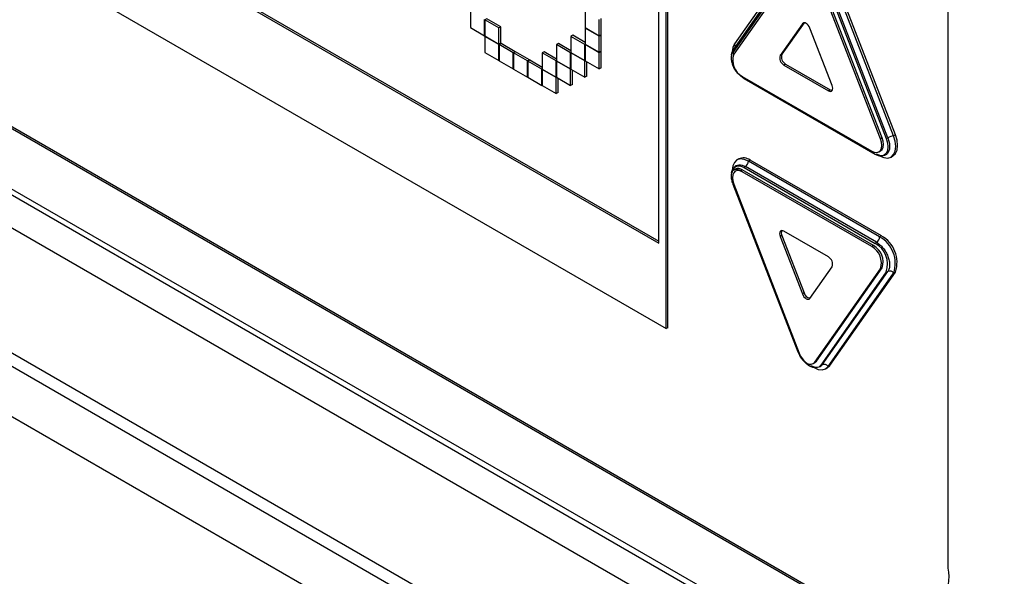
# Model space of a CAD drawing. Header units: millimetres. Extents: x 0 to 4200, y 0 to 2970.
# Tile 67 of 75: x 3128 to 3168, y 2183 to 2205. Entities that reach past the tile are written whole.
import ezdxf

# ---------------------------------------------------------------- set-up
doc = ezdxf.new("R2010")
doc.units = ezdxf.units.MM
doc.header["$LTSCALE"] = 10

msp = doc.modelspace()

# ---------------------------------------------------------------- linework, layer by layer
at = {"color": 7, "linetype": 'Continuous', "lineweight": 25}
for p, q in [((2927.492, 2307.338), (3321.351, 2079.968)), ((2929.193, 2305.814), (3320.312, 2080.026)), ((2968.186, 2281.269), (3321.161, 2077.501)), ((3050.606, 2242.887), (3198.957, 2157.246)), ((3199.077, 2156.923), (3050.655, 2242.605)), ((3198.632, 2155.855), (3050.21, 2241.537)), ((3094.389, 2230.521), (3154.07, 2196.069)), ((3094.46, 2230.562), (3154.07, 2196.15)), ((3093.998, 2227.469), (3154.372, 2192.616)), ((3087.319, 2224.143), (3162.244, 2180.89)), ((3087.39, 2224.184), (3162.315, 2180.931)), ((3154.372, 2192.616), (3154.372, 2221.819)), ((3154.436, 2192.653), (3154.436, 2221.856)), ((3154.07, 2196.069), (3154.07, 2218.932)), ((3165.78, 2182.931), (3165.78, 2212.817)), ((3157.073, 2203.881), (3159.725, 2207.653)), ((3159.733, 2207.667), (3157.081, 2203.894)), ((3159.78, 2207.907), (3157.128, 2204.134)), ((3159.698, 2207.54), (3157.064, 2203.792)), ((3159.753, 2207.49), (3157.101, 2203.717)), ((3163.57, 2200.415), (3160.919, 2207.249)), ((3163.641, 2200.456), (3160.99, 2207.29)), ((3163.032, 2200.294), (3160.38, 2207.128)), ((3163.102, 2200.334), (3160.451, 2207.169)), ((3160.62, 2207.136), (3163.272, 2200.302)), ((3163.336, 2200.334), (3160.685, 2207.168)), ((3146.462, 2205.444), (3146.462, 2204.791)), ((3151.1, 2205.444), (3151.1, 2204.791)), ((3147.027, 2204.464), (3147.027, 2205.117)), ((3147.112, 2205.15), (3147.041, 2205.109)), ((3147.041, 2205.109), (3147.041, 2204.456)), ((3147.607, 2204.783), (3147.041, 2205.109)), ((3147.678, 2204.824), (3147.112, 2205.15)), ((3147.678, 2204.824), (3147.607, 2204.783)), ((3147.678, 2204.17), (3147.678, 2204.824)), ((3151.666, 2204.465), (3151.666, 2205.118)), ((3151.737, 2204.505), (3151.737, 2205.159)), ((3159.878, 2204.952), (3158.978, 2203.671)), ((3159.946, 2204.989), (3159.048, 2203.712)), ((3159.943, 2204.989), (3159.878, 2204.952)), ((3146.462, 2204.791), (3147.027, 2204.464)), ((3147.041, 2204.472), (3147.027, 2204.464)), ((3147.041, 2204.456), (3147.607, 2204.129)), ((3147.056, 2204.448), (3147.041, 2204.44)), ((3147.041, 2204.44), (3147.041, 2203.786)), ((3147.607, 2204.113), (3147.041, 2204.44)), ((3147.607, 2204.129), (3147.607, 2204.783)), ((3150.591, 2204.481), (3150.52, 2204.44)), ((3150.52, 2204.44), (3150.52, 2203.787)), ((3151.086, 2204.113), (3150.52, 2204.44)), ((3151.1, 2204.187), (3150.591, 2204.481)), ((3151.1, 2204.791), (3151.666, 2204.465)), ((3151.114, 2204.783), (3151.1, 2204.775)), ((3151.1, 2204.775), (3151.1, 2204.122)), ((3151.666, 2204.448), (3151.1, 2204.775)), ((3151.737, 2204.505), (3151.666, 2204.465)), ((3151.737, 2204.489), (3151.666, 2204.448)), ((3151.666, 2203.795), (3151.666, 2204.448)), ((3151.737, 2204.489), (3151.723, 2204.497)), ((3151.737, 2203.836), (3151.737, 2204.489)), ((3161.084, 2202.455), (3160.184, 2204.775)), ((3147.678, 2204.17), (3147.607, 2204.129)), ((3147.678, 2204.154), (3147.607, 2204.113)), ((3147.607, 2203.46), (3147.607, 2204.113)), ((3147.692, 2204.146), (3147.621, 2204.105)), ((3147.621, 2204.105), (3147.621, 2203.452)), ((3148.187, 2203.778), (3147.621, 2204.105)), ((3147.678, 2204.154), (3147.664, 2204.162)), ((3147.678, 2204.138), (3147.678, 2204.154)), ((3148.258, 2203.819), (3147.692, 2204.146)), ((3150.011, 2204.146), (3149.941, 2204.105)), ((3149.941, 2204.105), (3149.941, 2203.452)), ((3150.506, 2203.779), (3149.941, 2204.105)), ((3150.52, 2203.852), (3150.011, 2204.146)), ((3151.1, 2204.122), (3151.086, 2204.113)), ((3151.086, 2203.46), (3151.086, 2204.113)), ((3151.1, 2204.122), (3151.666, 2203.795)), ((3151.114, 2204.113), (3151.1, 2204.105)), ((3151.1, 2204.105), (3151.1, 2203.452)), ((3151.666, 2203.779), (3151.1, 2204.105)), ((3147.041, 2203.786), (3147.607, 2203.46)), ((3148.258, 2203.819), (3148.187, 2203.778)), ((3148.187, 2203.125), (3148.187, 2203.778)), ((3148.272, 2203.811), (3148.201, 2203.77)), ((3148.201, 2203.77), (3148.201, 2203.117)), ((3148.767, 2203.444), (3148.201, 2203.77)), ((3148.258, 2203.803), (3148.258, 2203.819)), ((3148.838, 2203.485), (3148.272, 2203.811)), ((3149.432, 2203.811), (3149.361, 2203.77)), ((3149.361, 2203.77), (3149.361, 2203.117)), ((3149.926, 2203.444), (3149.361, 2203.77)), ((3149.941, 2203.517), (3149.432, 2203.811)), ((3150.52, 2203.787), (3150.506, 2203.779)), ((3150.506, 2203.125), (3150.506, 2203.779)), ((3150.52, 2203.787), (3151.086, 2203.46)), ((3150.535, 2203.779), (3150.52, 2203.77)), ((3150.52, 2203.77), (3150.52, 2203.117)), ((3151.086, 2203.444), (3150.52, 2203.77)), ((3151.737, 2203.836), (3151.666, 2203.795)), ((3151.737, 2203.82), (3151.666, 2203.779)), ((3151.666, 2203.126), (3151.666, 2203.779)), ((3151.737, 2203.82), (3151.723, 2203.828)), ((3151.737, 2203.166), (3151.737, 2203.82)), ((3157.064, 2203.792), (3157.047, 2203.768)), ((3157.062, 2203.809), (3157.115, 2203.926)), ((3159.048, 2203.712), (3158.978, 2203.671)), ((3147.621, 2203.468), (3147.607, 2203.46)), ((3147.621, 2203.452), (3148.187, 2203.125)), ((3148.838, 2203.485), (3148.767, 2203.444)), ((3148.767, 2202.79), (3148.767, 2203.444)), ((3148.852, 2203.476), (3148.781, 2203.436)), ((3148.781, 2203.436), (3148.781, 2202.782)), ((3149.347, 2203.109), (3148.781, 2203.436)), ((3148.838, 2203.468), (3148.838, 2203.485)), ((3149.361, 2203.182), (3148.852, 2203.476)), ((3149.941, 2203.452), (3149.926, 2203.444)), ((3149.926, 2202.791), (3149.926, 2203.444)), ((3149.941, 2203.452), (3150.506, 2203.125)), ((3149.955, 2203.444), (3149.941, 2203.436)), ((3149.941, 2203.436), (3149.941, 2202.782)), ((3150.506, 2203.109), (3149.941, 2203.436)), ((3151.1, 2203.468), (3151.086, 2203.46)), ((3151.1, 2203.452), (3151.086, 2203.444)), ((3151.086, 2202.791), (3151.086, 2203.444)), ((3151.1, 2203.452), (3151.666, 2203.126)), ((3151.157, 2202.832), (3151.157, 2203.419)), ((3159.202, 2203.317), (3159.131, 2203.276)), ((3159.131, 2203.276), (3160.931, 2202.237)), ((3159.202, 2203.317), (3161.002, 2202.278)), ((3148.201, 2203.133), (3148.187, 2203.125)), ((3148.201, 2203.117), (3148.767, 2202.79)), ((3149.361, 2203.117), (3149.347, 2203.109)), ((3149.347, 2202.456), (3149.347, 2203.109)), ((3149.361, 2203.117), (3149.926, 2202.791)), ((3149.375, 2203.109), (3149.361, 2203.101)), ((3149.361, 2203.101), (3149.361, 2202.448)), ((3149.926, 2202.774), (3149.361, 2203.101)), ((3150.52, 2203.134), (3150.506, 2203.125)), ((3150.52, 2203.117), (3150.506, 2203.109)), ((3150.506, 2202.456), (3150.506, 2203.109)), ((3150.52, 2203.117), (3151.086, 2202.791)), ((3150.577, 2202.497), (3150.577, 2203.085)), ((3151.157, 2202.832), (3151.086, 2202.791)), ((3151.737, 2203.166), (3151.666, 2203.126)), ((3157.38, 2202.858), (3157.45, 2202.817)), ((3157.45, 2202.817), (3162.683, 2199.797)), ((3148.781, 2202.799), (3148.767, 2202.79)), ((3148.781, 2202.782), (3149.347, 2202.456)), ((3149.361, 2202.464), (3149.347, 2202.456)), ((3149.361, 2202.448), (3149.926, 2202.121)), ((3149.941, 2202.799), (3149.926, 2202.791)), ((3149.941, 2202.782), (3149.926, 2202.774)), ((3149.926, 2202.121), (3149.926, 2202.774)), ((3149.941, 2202.782), (3150.506, 2202.456)), ((3149.997, 2202.162), (3149.997, 2202.75)), ((3150.577, 2202.497), (3150.506, 2202.456)), ((3162.824, 2199.665), (3157.521, 2202.727)), ((3149.997, 2202.162), (3149.926, 2202.121)), ((3161.002, 2202.278), (3160.931, 2202.237)), ((3163.641, 2200.456), (3163.57, 2200.415)), ((3163.102, 2200.334), (3163.032, 2200.294)), ((3162.968, 2199.769), (3163.038, 2199.81)), ((3157.304, 2199.479), (3157.233, 2199.438)), ((3157.769, 2199.433), (3157.698, 2199.392)), ((3163.001, 2196.331), (3157.698, 2199.392)), ((3163.072, 2196.371), (3157.769, 2199.433)), ((3163.466, 2199.559), (3163.537, 2199.6)), ((3157.165, 2199.065), (3157.106, 2199.031)), ((3157.45, 2199.037), (3157.38, 2198.996)), ((3157.45, 2198.955), (3157.38, 2198.996)), ((3162.753, 2195.976), (3157.45, 2199.037)), ((3162.683, 2195.935), (3157.45, 2198.955)), ((3157.521, 2199.128), (3162.824, 2196.066)), ((3162.877, 2196.112), (3157.574, 2199.174)), ((3157.047, 2198.509), (3157.064, 2198.463)), ((3157.064, 2198.463), (3159.698, 2191.674)), ((3157.101, 2198.459), (3159.753, 2191.624)), ((3160.931, 2195.517), (3159.131, 2196.556)), ((3159.048, 2196.379), (3158.978, 2196.338)), ((3158.978, 2196.338), (3159.878, 2194.018)), ((3159.048, 2196.379), (3159.949, 2194.059)), ((3163.072, 2196.371), (3163.001, 2196.331)), ((3162.753, 2195.976), (3162.683, 2195.935)), ((3160.184, 2193.841), (3161.084, 2195.122)), ((3160.38, 2191.262), (3163.032, 2195.035)), ((3160.451, 2191.303), (3163.102, 2195.076)), ((3163.272, 2194.912), (3160.62, 2191.139)), ((3160.685, 2191.156), (3163.336, 2194.929)), ((3160.919, 2191.09), (3163.57, 2194.863)), ((3160.99, 2191.131), (3163.641, 2194.904)), ((3163.102, 2195.076), (3163.032, 2195.035)), ((3163.641, 2194.904), (3163.57, 2194.863)), ((3159.949, 2194.059), (3159.878, 2194.018)), ((3154.436, 2192.653), (3154.372, 2192.616)), ((3159.698, 2191.674), (3159.716, 2191.628)), ((3160.451, 2191.303), (3160.38, 2191.262)), ((3160.316, 2191.203), (3160.387, 2191.244)), ((3160.814, 2190.993), (3160.885, 2191.034)), ((3160.99, 2191.131), (3160.919, 2191.09))]:
    msp.add_line(p, q, dxfattribs=at)
at = {"color": 7, "linetype": 'Continuous', "lineweight": 25, "flags": 128}
for points in [[(3160.184, 2204.775), (3160.156, 2204.833), (3160.119, 2204.887), (3160.077, 2204.932), (3160.031, 2204.965), (3159.985, 2204.985), (3159.943, 2204.989), (3159.906, 2204.978), (3159.878, 2204.952)], [(3157.128, 2204.134), (3157.063, 2203.989), (3157.041, 2203.83)], [(3157.007, 2203.68), (3157.022, 2203.767), (3157.073, 2203.881)], [(3157.521, 2202.727), (3157.387, 2202.824), (3157.284, 2202.93)], [(3160.931, 2202.237), (3160.977, 2202.217), (3161.02, 2202.213), (3161.056, 2202.225), (3161.084, 2202.251), (3161.102, 2202.29), (3161.108, 2202.339), (3161.102, 2202.395), (3161.084, 2202.455)], [(3161.002, 2202.278), (3161.048, 2202.258), (3161.086, 2202.254)], [(3163.537, 2199.6), (3163.537, 2199.6), (3163.641, 2199.697), (3163.707, 2199.842), (3163.729, 2200.026), (3163.707, 2200.235), (3163.641, 2200.456)], [(3162.683, 2199.797), (3162.787, 2199.753), (3162.884, 2199.743), (3162.968, 2199.769), (3163.032, 2199.828), (3163.072, 2199.917), (3163.086, 2200.03), (3163.072, 2200.158), (3163.032, 2200.294)], [(3163.272, 2200.302), (3163.324, 2200.129), (3163.341, 2199.964), (3163.324, 2199.819), (3163.272, 2199.705), (3163.19, 2199.629), (3163.083, 2199.596), (3162.958, 2199.608), (3162.824, 2199.665)], [(3163.001, 2199.605), (3163.171, 2199.533), (3163.33, 2199.517), (3163.466, 2199.559), (3163.57, 2199.656), (3163.636, 2199.801), (3163.659, 2199.985), (3163.636, 2200.194), (3163.57, 2200.415)], [(3163.038, 2199.81), (3163.038, 2199.81), (3163.102, 2199.869), (3163.143, 2199.958), (3163.156, 2200.071), (3163.143, 2200.199), (3163.102, 2200.334)], [(3157.698, 2199.392), (3157.528, 2199.464), (3157.369, 2199.48), (3157.233, 2199.438), (3157.128, 2199.341), (3157.063, 2199.196), (3157.04, 2199.012), (3157.042, 2198.963)], [(3157.009, 2198.907), (3157.022, 2198.974), (3157.073, 2199.088), (3157.155, 2199.164), (3157.262, 2199.197), (3157.387, 2199.185), (3157.521, 2199.128)], [(3157.45, 2198.955), (3157.346, 2199), (3157.249, 2199.009), (3157.165, 2198.983), (3157.101, 2198.924), (3157.061, 2198.835), (3157.047, 2198.722), (3157.061, 2198.594), (3157.101, 2198.459)], [(3159.131, 2196.556), (3159.085, 2196.576), (3159.042, 2196.58), (3159.006, 2196.569), (3158.978, 2196.542), (3158.96, 2196.503), (3158.954, 2196.454), (3158.96, 2196.398), (3158.978, 2196.338)], [(3159.878, 2194.018), (3159.906, 2193.96), (3159.943, 2193.906), (3159.985, 2193.861), (3160.031, 2193.828), (3160.077, 2193.808), (3160.119, 2193.804), (3160.156, 2193.815), (3160.184, 2193.841)], [(3160.62, 2191.139), (3160.538, 2191.063), (3160.431, 2191.03), (3160.306, 2191.042), (3160.173, 2191.099), (3160.039, 2191.197), (3159.94, 2191.297)], [(3160.387, 2191.244), (3160.387, 2191.244), (3160.451, 2191.303)], [(3160.307, 2191.065), (3160.349, 2191.039), (3160.52, 2190.967), (3160.678, 2190.951), (3160.814, 2190.993), (3160.919, 2191.09)], [(3160.885, 2191.034), (3160.885, 2191.034), (3160.99, 2191.131)]]:
    msp.add_lwpolyline(points, dxfattribs=at)
at = {"color": 7, "linetype": 'Continuous', "lineweight": 25}
for centre, radius, start, end in [((3156.997, 2204.023), 0.172, 358.753, 40.3847), ((3157.812, 2203.475), 0.751, 161.2216, 241.1898), ((3157.246, 2203.836), 0.187, 193.4656, 219.3858), ((3157.173, 2203.83), 0.112, 144.9021, 152.8545), ((3159.29, 2203.565), 0.329, 161.2216, 241.1898), ((3159.36, 2203.606), 0.329, 161.2216, 241.1898), ((3163.008, 2200.922), 0.674, 293.0826, 299.1925), ((3163.675, 2199.737), 0.687, 98.7743, 119.5496), ((3157.496, 2199.054), 0.467, 54.3174, 114.3721), ((3157.42, 2199.405), 0.278, 303.5969, 357.3219), ((3157.283, 2198.805), 0.286, 54.3174, 114.3721), ((3157.697, 2198.978), 0.231, 122.1242, 139.5939), ((3157.089, 2198.518), 0.0609, 245.3593, 281.365), ((3159.256, 2196.482), 0.231, 154.8617, 206.3638), ((3163, 2195.917), 0.231, 122.1242, 139.5939), ((3162.36, 2195.222), 0.963, 341.2216, 61.1898), ((3162.724, 2196.344), 0.278, 303.5969, 357.3219), ((3162.411, 2195.257), 1.225, 341.2216, 61.1898), ((3162.481, 2195.298), 1.225, 341.2216, 61.1898), ((3162.321, 2195.277), 0.751, 341.2216, 61.1898), ((3162.391, 2195.318), 0.751, 341.2216, 61.1898), ((3160.773, 2195.228), 0.329, 341.2216, 61.1898), ((3163.269, 2195.058), 0.146, 271.0591, 297.4522), ((3163.412, 2194.746), 0.197, 36.2252, 112.4305), ((3160.236, 2194.138), 0.298, 195.4161, 260.4913), ((3159.741, 2191.687), 0.0634, 246.8223, 280.8459), ((3160.596, 2191.941), 0.901, 200.5793, 233.9845), ((3160.196, 2191.411), 0.237, 236.9494, 321.1162), ((3160.618, 2191.285), 0.146, 271.0591, 297.4522), ((3160.76, 2190.974), 0.197, 36.2252, 112.4305), ((3163.625, 2182.582), 2.184, 230.7967, 9.214)]:
    msp.add_arc(centre, radius, start, end, dxfattribs=at)
for points, knots in [([(3157.047, 2203.768), (3157.031, 2203.734), (3156.997, 2203.664), (3156.995, 2203.508), (3157.031, 2203.331), (3157.106, 2203.152), (3157.213, 2202.993), (3157.311, 2202.901), (3157.368, 2202.866), (3157.38, 2202.858)], [0, 0, 0, 0, 0.153153, 0.313862, 0.474051, 0.634589, 0.795796, 0.957044, 1, 1, 1, 1]), ([(3157.051, 2198.929), (3157.054, 2198.959), (3157.06, 2199.04), (3157.11, 2199.138), (3157.194, 2199.219), (3157.306, 2199.252), (3157.435, 2199.242), (3157.528, 2199.196), (3157.574, 2199.174)], [0, 0, 0, 0, 0.104178, 0.283342, 0.462507, 0.641671, 0.820836, 1, 1, 1, 1]), ([(3157.38, 2198.996), (3157.337, 2199.017), (3157.251, 2199.059), (3157.137, 2199.056), (3157.051, 2198.997), (3157.001, 2198.886), (3156.993, 2198.733), (3157.017, 2198.6), (3157.042, 2198.525), (3157.047, 2198.509)], [0, 0, 0, 0, 0.15319, 0.313666, 0.474745, 0.636064, 0.796874, 0.957084, 1, 1, 1, 1]), ([(3159.716, 2191.628), (3159.734, 2191.588), (3159.779, 2191.489), (3159.879, 2191.35), (3159.984, 2191.256), (3160.048, 2191.222), (3160.066, 2191.212)], [0, 0, 0, 0, 0.222439, 0.544657, 0.866757, 1, 1, 1, 1])]:
    msp.add_open_spline(points, degree=3, knots=knots, dxfattribs=at)
for points in [[(3163.337, 2200.334), (3163.357, 2200.274), (3163.397, 2200.154), (3163.413, 2199.983), (3163.395, 2199.833), (3163.342, 2199.715), (3163.257, 2199.636), (3163.145, 2199.602), (3163.016, 2199.612), (3162.923, 2199.658), (3162.877, 2199.68)], [(3162.877, 2196.112), (3162.923, 2196.081), (3163.016, 2196.02), (3163.145, 2195.881), (3163.257, 2195.719), (3163.342, 2195.541), (3163.395, 2195.361), (3163.413, 2195.191), (3163.397, 2195.039), (3163.357, 2194.965), (3163.337, 2194.928)], [(3160.685, 2191.156), (3160.659, 2191.127), (3160.606, 2191.068), (3160.493, 2191.037), (3160.365, 2191.047), (3160.272, 2191.092), (3160.226, 2191.115)]]:
    msp.add_open_spline(points, degree=3, dxfattribs=at)

doc.saveas('drawing.dxf')
